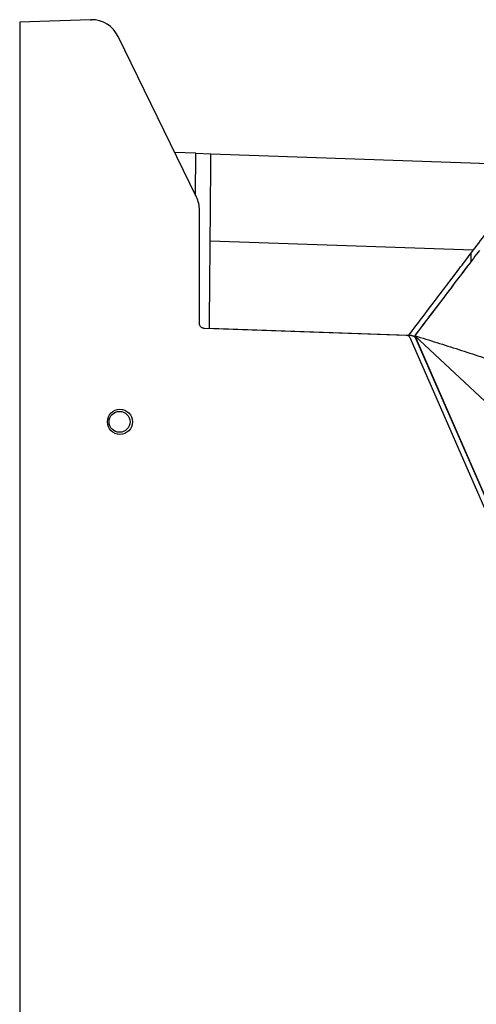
# Model space of a CAD drawing. Header units: millimetres. Extents: x 51 to 353, y -23 to 217.
# Tile 36 of 147: x 51 to 69, y 113 to 153. Entities that reach past the tile are written whole.
import ezdxf

# ---------------------------------------------------------------- set-up
doc = ezdxf.new("R2010")
doc.units = ezdxf.units.MM

msp = doc.modelspace()

# ---------------------------------------------------------------- linework, layer by layer
at = {"color": 7, "linetype": 'Continuous', "lineweight": 25}
for p, q in [((53.532, 152.648), (50.711, 152.549)), ((50.711, 152.549), (50.711, 67.549)), ((57.789, 145.547), (54.652, 151.975)), ((57.772, 147.303), (56.918, 147.333)), ((57.772, 147.303), (58.372, 147.283)), ((58.372, 147.283), (71.466, 146.827)), ((57.911, 140.491), (57.911, 145.021)), ((68.879, 143.417), (58.341, 143.784)), ((68.781, 143.288), (68.779, 142.954)), ((66.188, 140.009), (58.104, 140.291)), ((66.29, 140.005), (58.311, 140.284)), ((66.409, 140.001), (66.29, 140.005)), ((69.535, 137.197), (66.535, 139.997)), ((66.535, 139.997), (77.051, 115.929)), ((76.868, 115.849), (66.364, 139.889)), ((77.051, 115.929), (66.585, 139.881)), ((50.711, 133.045), (50.71, 133.045)), ((50.71, 122.045), (50.711, 122.045))]:
    msp.add_line(p, q, dxfattribs=at)
at = {"color": 8, "linetype": 'Continuous', "lineweight": 25}
msp.add_line((57.757, 145.613), (57.772, 147.303), dxfattribs=at)
at = {"color": 7, "linetype": 'Continuous', "lineweight": 25}
msp.add_circle((54.711, 136.549), 0.42, dxfattribs=at)
for centre, radius, start, end in [((53.574, 151.449), 1.2, 26.0121, 90), ((56.711, 145.021), 1.2, 0, 26.0121), ((66.181, 139.809), 0.2, 23.6022, 88), ((66.628, 139.96), 0.0847, 237.7458, 298.0151)]:
    msp.add_arc(centre, radius, start, end, dxfattribs=at)
msp.add_ellipse((54.728, 136.549), major_axis=(0.501, 0), ratio=0.99939, dxfattribs=at)
for points in [[(53.532, 152.648), (53.546, 152.648), (53.56, 152.649), (53.574, 152.649)], [(69.124, 143.409), (68.827, 143.017), (68.05, 141.994), (67.048, 140.672), (66.535, 139.997)]]:
    msp.add_open_spline(points, degree=3, dxfattribs=at)
for points, knots in [([(58.341, 143.784), (58.344, 144.064), (58.349, 144.632), (58.355, 145.41), (58.362, 146.113), (58.367, 146.761), (58.37, 147.1), (58.372, 147.283)], [0, 0, 0, 0, 0.190597, 0.386893, 0.577373, 0.772627, 1, 1, 1, 1]), ([(68.879, 143.417), (69.075, 143.675), (69.472, 144.199), (70.037, 144.943), (70.563, 145.636), (71.061, 146.293), (71.325, 146.641), (71.466, 146.827)], [0, 0, 0, 0, 0.188729, 0.382737, 0.57473, 0.77241, 1, 1, 1, 1]), ([(58.311, 140.284), (58.313, 140.559), (58.318, 141.118), (58.325, 141.882), (58.331, 142.574), (58.337, 143.238), (58.34, 143.588), (58.341, 143.784)], [0, 0, 0, 0, 0.186671, 0.378968, 0.565504, 0.756613, 1, 1, 1, 1]), ([(66.29, 140.005), (66.485, 140.262), (66.88, 140.783), (67.443, 141.525), (67.97, 142.219), (68.471, 142.879), (68.736, 143.229), (68.879, 143.417)], [0, 0, 0, 0, 0.187699, 0.380584, 0.572624, 0.770358, 1, 1, 1, 1]), ([(68.779, 142.954), (68.704, 142.855), (68.521, 142.614), (68.153, 142.129), (67.676, 141.501), (67.132, 140.784), (66.736, 140.262), (66.535, 139.997)], [0, 0, 0, 0, 0.143723, 0.351066, 0.564436, 0.778811, 1, 1, 1, 1]), ([(58.104, 140.291), (58.098, 140.291), (58.085, 140.292), (58.067, 140.295), (58.049, 140.3), (58.025, 140.309), (57.996, 140.325), (57.966, 140.351), (57.941, 140.382), (57.924, 140.417), (57.913, 140.454), (57.911, 140.479), (57.911, 140.491)], [0, 0, 0, 0, 0.060374, 0.120274, 0.180217, 0.240721, 0.370302, 0.500221, 0.629773, 0.759662, 0.879743, 1, 1, 1, 1]), ([(66.409, 140.001), (66.416, 140.001), (66.429, 140), (66.448, 139.996), (66.467, 139.991), (66.484, 139.984), (66.499, 139.976), (66.514, 139.967), (66.527, 139.957), (66.539, 139.947), (66.55, 139.936), (66.559, 139.925), (66.567, 139.914), (66.574, 139.903), (66.58, 139.892), (66.584, 139.885), (66.585, 139.881)], [0, 0, 0, 0, 0.090114, 0.177355, 0.26172, 0.343211, 0.421827, 0.497569, 0.570435, 0.640427, 0.707543, 0.771784, 0.833151, 0.891642, 0.947258, 1, 1, 1, 1]), ([(66.524, 139.997), (66.529, 139.997), (66.541, 139.996), (66.559, 139.996), (66.578, 139.995), (66.592, 139.995), (66.598, 139.994)], [0, 0, 0, 0, 0.254599, 0.49997, 0.770519, 1, 1, 1, 1]), ([(66.535, 139.997), (66.683, 139.951), (66.979, 139.861), (67.421, 139.723), (67.861, 139.585), (68.299, 139.445), (68.735, 139.304), (69.169, 139.161), (69.601, 139.018), (70.031, 138.873), (70.459, 138.728), (70.885, 138.581), (71.308, 138.433), (71.73, 138.284), (72.15, 138.134), (72.568, 137.983), (72.983, 137.831), (73.397, 137.678), (73.808, 137.524), (74.218, 137.369), (74.625, 137.213), (75.031, 137.057), (75.434, 136.899), (75.835, 136.741), (76.234, 136.582), (76.631, 136.422), (77.026, 136.261), (77.419, 136.099), (77.81, 135.937), (78.199, 135.773), (78.585, 135.61), (78.97, 135.445), (79.352, 135.28), (79.733, 135.114), (80.111, 134.947), (80.487, 134.78), (80.861, 134.612), (81.233, 134.444), (81.603, 134.275), (81.971, 134.105), (82.337, 133.935), (82.701, 133.765), (83.063, 133.593), (83.422, 133.422), (83.78, 133.25), (84.135, 133.077), (84.489, 132.904), (84.84, 132.731), (85.189, 132.557), (85.536, 132.383), (85.882, 132.208), (86.225, 132.034), (86.566, 131.858), (86.905, 131.683), (87.242, 131.507), (87.577, 131.331), (87.909, 131.155), (88.24, 130.978), (88.569, 130.801), (88.896, 130.624), (89.22, 130.447), (89.543, 130.27), (89.864, 130.092), (90.182, 129.914), (90.499, 129.736), (90.813, 129.558), (91.126, 129.38), (91.333, 129.261), (91.437, 129.202)], [0, 0, 0, 0, 0.017077, 0.034097, 0.051061, 0.067967, 0.084817, 0.101609, 0.118344, 0.135022, 0.151641, 0.168204, 0.184708, 0.201154, 0.217541, 0.233871, 0.250142, 0.266354, 0.282508, 0.298602, 0.314638, 0.330615, 0.346532, 0.36239, 0.378189, 0.393927, 0.409607, 0.425226, 0.440786, 0.456285, 0.471725, 0.487104, 0.502423, 0.517681, 0.532879, 0.548017, 0.563093, 0.578109, 0.593064, 0.607959, 0.622792, 0.637564, 0.652275, 0.666925, 0.681514, 0.696041, 0.710507, 0.724911, 0.739254, 0.753535, 0.767754, 0.781912, 0.796008, 0.810042, 0.824014, 0.837924, 0.851773, 0.865559, 0.879283, 0.892945, 0.906545, 0.920082, 0.933558, 0.946971, 0.960322, 0.97361, 0.986836, 1, 1, 1, 1]), ([(66.593, 139.975), (66.594, 139.978), (66.595, 139.98), (66.596, 139.984), (66.596, 139.987), (66.597, 139.989)], [0, 0, 0, 0, 0.5, 0.5, 1, 1, 1, 1])]:
    msp.add_open_spline(points, degree=3, knots=knots, dxfattribs=at)
at = {"color": 8, "linetype": 'Continuous', "lineweight": 25}
msp.add_open_spline([(66.597, 139.989), (66.597, 139.99), (66.597, 139.991), (66.597, 139.993), (66.597, 139.993), (66.598, 139.994), (66.598, 139.994), (66.598, 139.994)], degree=3, knots=[0, 0, 0, 0, 0.5, 0.5, 0.75, 0.75, 1, 1, 1, 1], dxfattribs=at)

doc.saveas('drawing.dxf')
